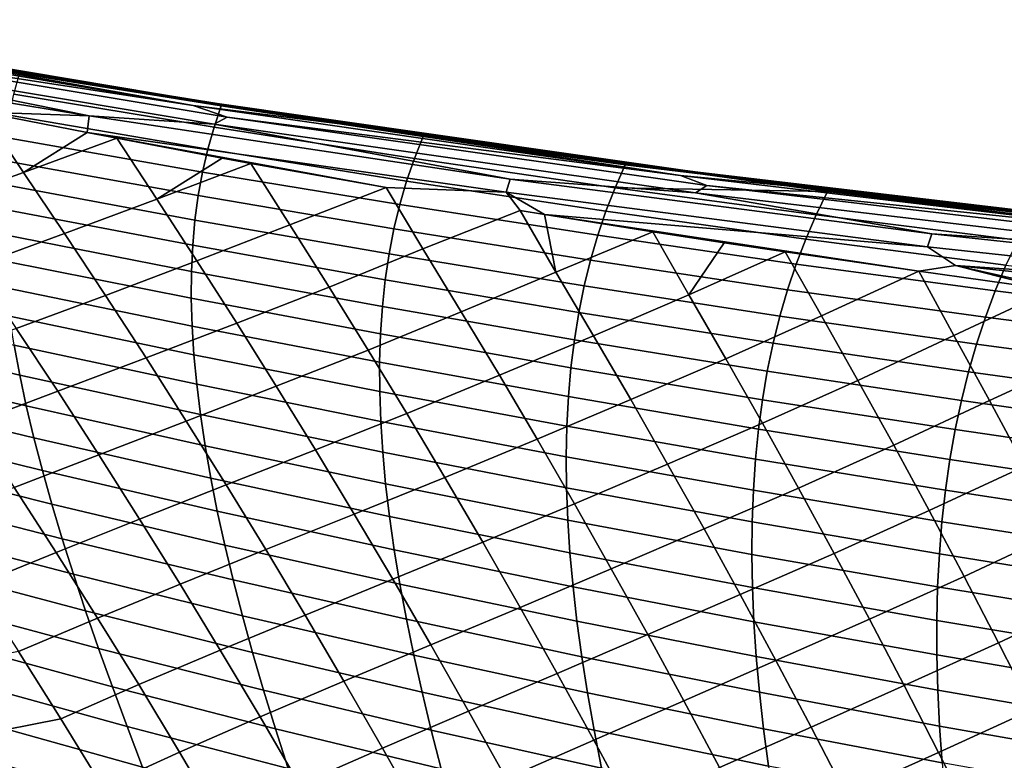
# Model space of a CAD drawing. Header units: metres. Extents: x -25 to 132, y -25 to 25.
# Tile 160 of 256: x 23.99 to 28.96, y 16.24 to 19.98. Entities that reach past the tile are written whole.
import ezdxf

# ---------------------------------------------------------------- set-up
doc = ezdxf.new("R2010")
doc.units = ezdxf.units.M
doc.layers.add('solid_12_061_071_XXX', color=7, linetype='CONTINUOUS')

msp = doc.modelspace()

# ---------------------------------------------------------------- linework, layer by layer
at = {"layer": 'solid_12_061_071_XXX'}
for points in [[(24.862898, 19.543673, 73.276901), (23.306276, 19.818825, 72.808807), (22.409874, 19.956932, 72.711693)], [(24.862898, 19.543673, 73.276901), (22.409874, 19.956932, 72.711693), (22.618793, 19.886169, 72.868896)], [(25.077267, 19.538513, 58.945118), (23.735987, 19.75399, 58.55241), (22.453138, 19.976809, 61.805164), (24.912338, 19.56365, 62.505032)], [(22.457224, 19.975725, 65.53318), (24.916342, 19.562639, 66.23188), (24.912338, 19.56365, 62.505032), (22.453138, 19.976809, 61.805164)], [(22.457224, 19.975725, 65.53318), (22.461679, 19.974575, 69.261299), (24.920654, 19.561579, 69.958809), (24.916342, 19.562639, 66.23188)], [(24.920654, 19.561579, 69.958809), (22.461679, 19.974575, 69.261299), (22.767996, 19.919455, 72.572647), (24.177578, 19.679571, 72.898117)], [(24.999865, 19.544556, 58.816212), (22.568638, 19.950466, 58.104866), (23.735987, 19.75399, 58.55241)], [(24.999865, 19.544556, 58.816212), (22.967146, 19.879421, 58.217903), (22.568638, 19.950466, 58.104866)], [(23.306276, 19.818825, 72.808807), (24.177578, 19.679571, 72.898117), (22.767996, 19.919455, 72.572647)], [(22.544016, 19.853769, 72.955574), (22.225576, 19.835011, 73.00782), (24.337154, 19.49078, 73.466698)], [(25.034046, 19.484085, 73.424088), (22.618793, 19.886169, 72.868896), (22.544016, 19.853769, 72.955574), (24.967834, 19.448702, 73.512726)], [(24.967834, 19.448702, 73.512726), (22.544016, 19.853769, 72.955574), (24.337154, 19.49078, 73.466698)], [(24.862898, 19.543673, 73.276901), (22.618793, 19.886169, 72.868896), (25.034046, 19.484085, 73.424088)], [(24.999865, 19.544556, 58.816212), (23.614988, 19.767323, 58.401493), (22.967146, 19.879421, 58.217903)], [(24.337154, 19.49078, 73.466698), (22.225576, 19.835011, 73.00782), (23.799587, 19.509384, 73.440536)], [(23.306276, 19.818825, 72.808807), (25.616873, 19.448879, 73.337769), (24.177578, 19.679571, 72.898117)], [(24.862898, 19.543673, 73.276901), (25.616873, 19.448879, 73.337769), (23.306276, 19.818825, 72.808807)], [(24.999865, 19.544556, 58.816212), (23.985458, 19.705099, 58.506367), (23.614988, 19.767323, 58.401493)], [(24.999865, 19.544556, 58.816212), (23.735987, 19.75399, 58.55241), (25.077267, 19.538513, 58.945118)], [(23.985458, 19.705099, 58.506367), (25.004097, 19.541071, 58.794659), (24.967638, 19.433691, 57.973671), (23.956539, 19.601543, 57.656349)], [(24.999865, 19.544556, 58.816212), (25.004097, 19.541071, 58.794659), (23.985458, 19.705099, 58.506367)], [(24.920654, 19.561579, 69.958809), (24.177578, 19.679571, 72.898117), (25.454287, 19.479733, 73.189651)], [(25.616873, 19.448879, 73.337769), (25.454287, 19.479733, 73.189651), (24.177578, 19.679571, 72.898117)], [(23.956539, 19.601543, 57.656349), (24.967638, 19.433691, 57.973671), (24.935598, 19.322609, 57.167084), (23.932766, 19.493999, 56.820679)], [(26.419352, 19.341091, 59.339062), (25.077267, 19.538513, 58.945118), (24.912338, 19.56365, 62.505032), (27.382036, 19.210243, 63.207886)], [(24.916342, 19.562639, 66.23188), (27.384115, 19.209562, 66.933029), (27.382036, 19.210243, 63.207886), (24.912338, 19.56365, 62.505032)], [(24.916342, 19.562639, 66.23188), (24.920654, 19.561579, 69.958809), (27.38644, 19.208849, 70.658241), (27.384115, 19.209562, 66.933029)], [(27.38644, 19.208849, 70.658241), (24.920654, 19.561579, 69.958809), (25.454287, 19.479733, 73.189651), (26.650431, 19.307421, 73.462166)], [(23.545708, 19.039738, 74.074249), (24.004675, 19.20558, 73.830391), (23.799587, 19.509384, 73.440536), (23.332211, 19.345535, 73.668884)], [(23.799587, 19.509384, 73.440536), (24.004675, 19.20558, 73.830391), (24.326382, 19.406445, 73.5812)], [(24.337154, 19.49078, 73.466698), (23.799587, 19.509384, 73.440536), (24.326382, 19.406445, 73.5812)], [(27.325268, 19.190042, 73.838409), (25.616873, 19.448879, 73.337769), (24.862898, 19.543673, 73.276901)], [(27.325268, 19.190042, 73.838409), (24.862898, 19.543673, 73.276901), (25.034046, 19.484085, 73.424088)], [(25.004097, 19.541071, 58.794659), (26.025028, 19.387007, 59.083515), (25.980528, 19.276085, 58.292439), (24.967638, 19.433691, 57.973671)], [(24.999865, 19.544556, 58.816212), (25.077267, 19.538513, 58.945118), (26.419352, 19.341091, 59.339062)], [(24.999865, 19.544556, 58.816212), (26.419352, 19.341091, 59.339062), (27.438047, 19.197454, 59.532234)], [(24.999865, 19.544556, 58.816212), (26.025028, 19.387007, 59.083515), (25.004097, 19.541071, 58.794659)], [(24.999865, 19.544556, 58.816212), (27.438047, 19.197454, 59.532234), (26.025028, 19.387007, 59.083515)], [(23.932766, 19.493999, 56.820679), (24.935598, 19.322609, 57.167084), (24.908859, 19.207472, 56.37392), (23.914448, 19.382288, 55.998859)], [(24.337154, 19.49078, 73.466698), (24.326382, 19.406445, 73.5812), (26.443327, 19.105404, 74.036385), (26.463558, 19.170998, 73.950829)], [(24.967834, 19.448702, 73.512726), (24.337154, 19.49078, 73.466698), (26.463558, 19.170998, 73.950829)], [(27.457724, 19.139814, 73.976784), (25.034046, 19.484085, 73.424088), (24.967834, 19.448702, 73.512726), (27.39987, 19.101885, 74.06707)], [(27.325268, 19.190042, 73.838409), (25.034046, 19.484085, 73.424088), (27.457724, 19.139814, 73.976784)], [(25.616873, 19.448879, 73.337769), (26.650431, 19.307421, 73.462166), (25.454287, 19.479733, 73.189651)], [(24.004675, 19.20558, 73.830391), (24.47673, 19.37764, 73.620979), (24.326382, 19.406445, 73.5812)], [(24.326382, 19.406445, 73.5812), (25.153635, 19.2512, 73.798134), (25.837557, 19.129011, 73.974091)], [(26.443327, 19.105404, 74.036385), (24.326382, 19.406445, 73.5812), (25.837557, 19.129011, 73.974091)], [(24.326382, 19.406445, 73.5812), (24.47673, 19.37764, 73.620979), (25.153635, 19.2512, 73.798134)], [(24.967638, 19.433691, 57.973671), (25.980528, 19.276085, 58.292439), (25.940802, 19.161394, 57.514729), (24.935598, 19.322609, 57.167084)], [(27.39987, 19.101885, 74.06707), (24.967834, 19.448702, 73.512726), (26.463558, 19.170998, 73.950829)], [(25.616873, 19.448879, 73.337769), (27.935131, 19.131729, 73.867493), (26.650431, 19.307421, 73.462166)], [(27.325268, 19.190042, 73.838409), (27.935131, 19.131729, 73.867493), (25.616873, 19.448879, 73.337769)], [(23.914448, 19.382288, 55.998859), (24.908859, 19.207472, 56.37392), (24.887373, 19.088243, 55.594166), (23.901529, 19.266365, 55.190872)], [(24.212679, 18.896738, 74.214142), (24.677963, 19.070246, 73.990318), (24.47673, 19.37764, 73.620979), (24.004675, 19.20558, 73.830391)], [(24.47673, 19.37764, 73.620979), (25.008013, 19.277946, 73.760284), (25.153635, 19.2512, 73.798134)], [(24.47673, 19.37764, 73.620979), (24.677963, 19.070246, 73.990318), (25.008013, 19.277946, 73.760284)], [(26.025028, 19.387007, 59.083515), (27.045654, 19.24324, 59.372112), (26.994967, 19.128319, 58.609867), (25.980528, 19.276085, 58.292439)], [(26.025028, 19.387007, 59.083515), (26.294117, 19.348112, 59.159622), (27.045654, 19.24324, 59.372112)], [(27.438047, 19.197454, 59.532234), (26.294117, 19.348112, 59.159622), (26.025028, 19.387007, 59.083515)], [(24.935598, 19.322609, 57.167084), (25.940802, 19.161394, 57.514729), (25.906223, 19.042772, 56.750019), (24.908859, 19.207472, 56.37392)], [(27.438047, 19.197454, 59.532234), (27.045654, 19.24324, 59.372112), (26.294117, 19.348112, 59.159622)], [(27.438047, 19.197454, 59.532234), (26.419352, 19.341091, 59.339062), (27.382036, 19.210243, 63.207886), (27.762571, 19.161636, 59.734276)], [(27.38644, 19.208849, 70.658241), (26.650431, 19.307421, 73.462166), (27.818802, 19.152946, 73.729591)], [(27.935131, 19.131729, 73.867493), (27.818802, 19.152946, 73.729591), (26.650431, 19.307421, 73.462166)], [(23.901529, 19.266365, 55.190872), (24.887373, 19.088243, 55.594166), (24.87109, 18.96488, 54.827793), (23.893957, 19.146185, 54.39669)], [(24.677963, 19.070246, 73.990318), (25.153635, 19.2512, 73.798134), (25.008013, 19.277946, 73.760284)], [(25.980528, 19.276085, 58.292439), (26.994967, 19.128319, 58.609867), (26.94817, 19.009937, 57.86087), (25.940802, 19.161394, 57.514729)], [(23.757858, 18.730299, 74.470726), (24.212679, 18.896738, 74.214142), (24.004675, 19.20558, 73.830391), (23.545708, 19.039738, 74.074249)], [(24.880964, 18.758434, 74.353508), (25.35128, 18.940401, 74.147919), (25.153635, 19.2512, 73.798134), (24.677963, 19.070246, 73.990318)], [(24.908859, 19.207472, 56.37392), (25.906223, 19.042772, 56.750019), (25.876749, 18.920183, 55.998291), (24.887373, 19.088243, 55.594166)], [(25.35128, 18.940401, 74.147919), (25.837557, 19.129011, 73.974091), (25.153635, 19.2512, 73.798134)], [(27.438047, 19.197454, 59.532234), (28.067856, 19.109497, 59.66132), (26.994967, 19.128319, 58.609867), (27.045654, 19.24324, 59.372112)], [(29.106939, 19.000124, 60.131378), (27.762571, 19.161636, 59.734276), (27.382036, 19.210243, 63.207886), (29.861513, 18.916895, 63.913517)], [(27.384115, 19.209562, 66.933029), (29.859184, 18.916643, 67.636253), (29.861513, 18.916895, 63.913517), (27.382036, 19.210243, 63.207886)], [(27.384115, 19.209562, 66.933029), (27.38644, 19.208849, 70.658241), (29.857042, 18.91637, 71.359039), (29.859184, 18.916643, 67.636253)], [(29.857042, 18.91637, 71.359039), (27.38644, 19.208849, 70.658241), (27.818802, 19.152946, 73.729591), (28.994287, 19.011257, 74.00161)], [(25.940802, 19.161394, 57.514729), (26.94817, 19.009937, 57.86087), (26.906366, 18.887756, 57.124458), (25.906223, 19.042772, 56.750019)], [(26.463558, 19.170998, 73.950829), (26.443327, 19.105404, 74.036385), (28.573462, 18.830173, 74.524841), (28.594143, 18.89596, 74.439674)], [(27.39987, 19.101885, 74.06707), (26.463558, 19.170998, 73.950829), (28.594143, 18.89596, 74.439674)], [(29.793331, 18.89633, 74.411331), (27.935131, 19.131729, 73.867493), (27.325268, 19.190042, 73.838409)], [(29.793331, 18.89633, 74.411331), (27.325268, 19.190042, 73.838409), (27.457724, 19.139814, 73.976784)], [(27.438047, 19.197454, 59.532234), (27.762571, 19.161636, 59.734276), (29.106939, 19.000124, 60.131378)], [(27.438047, 19.197454, 59.532234), (29.106939, 19.000124, 60.131378), (29.881962, 18.909348, 60.254429)], [(27.438047, 19.197454, 59.532234), (29.881962, 18.909348, 60.254429), (28.067856, 19.109497, 59.66132)], [(23.893957, 19.146185, 54.39669), (24.87109, 18.96488, 54.827793), (24.859966, 18.837341, 54.07478), (23.891676, 19.021702, 53.616302)], [(25.549719, 18.625683, 74.491653), (26.022707, 18.818823, 74.300781), (25.837557, 19.129011, 73.974091), (25.35128, 18.940401, 74.147919)], [(26.443327, 19.105404, 74.036385), (25.837557, 19.129011, 73.974091), (26.022707, 18.818823, 74.300781), (26.515095, 19.013748, 74.145699)], [(26.443327, 19.105404, 74.036385), (26.515095, 19.013748, 74.145699), (26.637863, 18.993504, 74.176529)], [(28.573462, 18.830173, 74.524841), (26.443327, 19.105404, 74.036385), (26.637863, 18.993504, 74.176529)], [(26.994967, 19.128319, 58.609867), (28.01095, 18.990648, 58.927914), (27.957701, 18.868496, 58.207375), (26.94817, 19.009937, 57.86087)], [(26.994967, 19.128319, 58.609867), (28.067856, 19.109497, 59.66132), (28.01095, 18.990648, 58.927914)], [(29.886208, 18.853619, 74.541359), (27.457724, 19.139814, 73.976784), (27.39987, 19.101885, 74.06707), (29.836332, 18.813572, 74.633064)], [(29.793331, 18.89633, 74.411331), (27.457724, 19.139814, 73.976784), (29.886208, 18.853619, 74.541359)], [(27.935131, 19.131729, 73.867493), (28.994287, 19.011257, 74.00161), (27.818802, 19.152946, 73.729591)], [(27.935131, 19.131729, 73.867493), (30.258139, 18.867626, 74.410614), (28.994287, 19.011257, 74.00161)], [(29.793331, 18.89633, 74.411331), (30.258139, 18.867626, 74.410614), (27.935131, 19.131729, 73.867493)], [(28.067856, 19.109497, 59.66132), (29.091724, 18.985783, 59.951385), (29.028439, 18.863152, 59.24707), (28.01095, 18.990648, 58.927914)], [(28.067856, 19.109497, 59.66132), (28.991899, 18.997398, 59.923103), (29.091724, 18.985783, 59.951385)], [(29.881962, 18.909348, 60.254429), (28.991899, 18.997398, 59.923103), (28.067856, 19.109497, 59.66132)], [(24.419203, 18.584517, 74.589539), (24.880964, 18.758434, 74.353508), (24.677963, 19.070246, 73.990318), (24.212679, 18.896738, 74.214142)], [(24.887373, 19.088243, 55.594166), (25.876749, 18.920183, 55.998291), (25.852341, 18.793591, 55.259518), (24.87109, 18.96488, 54.827793)], [(29.836332, 18.813572, 74.633064), (27.39987, 19.101885, 74.06707), (28.594143, 18.89596, 74.439674)], [(23.891676, 19.021702, 53.616302), (24.859966, 18.837341, 54.07478), (24.853952, 18.705589, 53.335102), (23.894632, 18.892872, 52.849678)], [(25.906223, 19.042772, 56.750019), (26.906366, 18.887756, 57.124458), (26.86952, 18.761742, 56.400597), (25.876749, 18.920183, 55.998291)], [(26.217014, 18.501217, 74.626289), (26.694639, 18.701382, 74.453957), (26.515095, 19.013748, 74.145699), (26.022707, 18.818823, 74.300781)], [(26.515095, 19.013748, 74.145699), (26.694639, 18.701382, 74.453957), (26.637863, 18.993504, 74.176529)], [(26.94817, 19.009937, 57.86087), (27.957701, 18.868496, 58.207375), (27.909288, 18.74268, 57.498993), (26.906366, 18.887756, 57.124458)], [(24.87109, 18.96488, 54.827793), (25.852341, 18.793591, 55.259518), (25.832954, 18.662956, 54.533672), (24.859966, 18.837341, 54.07478)], [(26.637863, 18.993504, 74.176529), (27.854145, 18.804024, 74.478485), (28.52862, 18.706184, 74.645287)], [(28.573462, 18.830173, 74.524841), (26.637863, 18.993504, 74.176529), (28.52862, 18.706184, 74.645287), (28.713705, 18.73542, 74.638512)], [(26.637863, 18.993504, 74.176529), (27.544701, 18.850388, 74.4021), (27.854145, 18.804024, 74.478485)], [(26.637863, 18.993504, 74.176529), (27.184822, 18.9058, 74.313011), (27.544701, 18.850388, 74.4021)], [(26.694639, 18.701382, 74.453957), (27.184822, 18.9058, 74.313011), (26.637863, 18.993504, 74.176529)], [(28.01095, 18.990648, 58.927914), (29.028439, 18.863152, 59.24707), (28.969364, 18.737141, 58.554672), (27.957701, 18.868496, 58.207375)], [(25.082342, 18.443495, 74.708847), (25.549719, 18.625683, 74.491653), (25.35128, 18.940401, 74.147919), (24.880964, 18.758434, 74.353508)], [(25.876749, 18.920183, 55.998291), (26.86952, 18.761742, 56.400597), (26.837599, 18.631859, 55.689259), (25.852341, 18.793591, 55.259518)], [(26.885109, 18.380955, 74.762268), (27.366871, 18.587873, 74.607864), (27.184822, 18.9058, 74.313011), (26.694639, 18.701382, 74.453957)], [(27.184822, 18.9058, 74.313011), (27.366871, 18.587873, 74.607864), (27.544701, 18.850388, 74.4021)], [(23.968605, 18.417141, 74.85833), (24.419203, 18.584517, 74.589539), (24.212679, 18.896738, 74.214142), (23.757858, 18.730299, 74.470726)], [(23.894632, 18.892872, 52.849678), (24.853952, 18.705589, 53.335102), (24.852999, 18.569582, 52.608734), (23.902769, 18.759651, 52.096802)], [(26.906366, 18.887756, 57.124458), (27.909288, 18.74268, 57.498993), (27.865686, 18.613169, 56.802738), (26.86952, 18.761742, 56.400597)], [(27.957701, 18.868496, 58.207375), (28.969364, 18.737141, 58.554672), (28.914972, 18.607611, 57.874004), (27.909288, 18.74268, 57.498993)], [(28.594143, 18.89596, 74.439674), (28.573462, 18.830173, 74.524841), (30.704798, 18.599812, 75.02758), (30.726282, 18.665808, 74.942879)], [(29.836332, 18.813572, 74.633064), (28.594143, 18.89596, 74.439674), (30.726282, 18.665808, 74.942879)], [(24.859966, 18.837341, 54.07478), (25.832954, 18.662956, 54.533672), (25.818554, 18.528248, 53.820728), (24.853952, 18.705589, 53.335102)], [(25.746391, 18.308073, 74.828011), (26.217014, 18.501217, 74.626289), (26.022707, 18.818823, 74.300781), (25.549719, 18.625683, 74.491653)], [(27.366871, 18.587873, 74.607864), (27.854145, 18.804024, 74.478485), (27.544701, 18.850388, 74.4021)], [(30.704798, 18.599812, 75.02758), (28.573462, 18.830173, 74.524841), (28.713705, 18.73542, 74.638512)], [(23.902769, 18.759651, 52.096802), (24.852999, 18.569582, 52.608734), (24.857059, 18.429279, 51.895653), (23.916035, 18.621994, 51.357655)], [(24.624193, 18.268841, 74.956596), (25.082342, 18.443495, 74.708847), (24.880964, 18.758434, 74.353508), (24.419203, 18.584517, 74.589539)], [(25.852341, 18.793591, 55.259518), (26.837599, 18.631859, 55.689259), (26.810566, 18.498075, 54.990421), (25.832954, 18.662956, 54.533672)], [(26.86952, 18.761742, 56.400597), (27.865686, 18.613169, 56.802738), (27.826866, 18.479937, 56.11858), (26.837599, 18.631859, 55.689259)], [(27.553734, 18.264692, 74.900017), (28.03746, 18.481117, 74.760315), (27.854145, 18.804024, 74.478485), (27.366871, 18.587873, 74.607864)], [(28.03746, 18.481117, 74.760315), (28.52862, 18.706184, 74.645287), (27.854145, 18.804024, 74.478485)], [(27.909288, 18.74268, 57.498993), (28.914972, 18.607611, 57.874004), (28.865242, 18.474533, 57.205044), (27.865686, 18.613169, 56.802738)], [(28.713705, 18.73542, 74.638512), (28.52862, 18.706184, 74.645287), (29.199322, 18.613131, 74.811989)], [(28.713705, 18.73542, 74.638512), (29.199322, 18.613131, 74.811989), (29.350519, 18.59272, 74.849739)], [(30.804451, 18.512091, 75.132576), (28.713705, 18.73542, 74.638512), (29.350519, 18.59272, 74.849739)], [(30.704798, 18.599812, 75.02758), (28.713705, 18.73542, 74.638512), (30.804451, 18.512091, 75.132576)], [(28.969364, 18.737141, 58.554672), (29.982779, 18.615156, 58.899128), (29.923077, 18.481821, 58.245941), (28.914972, 18.607611, 57.874004)], [(24.853952, 18.705589, 53.335102), (25.818554, 18.528248, 53.820728), (25.809093, 18.389425, 53.120663), (24.852999, 18.569582, 52.608734)], [(25.832954, 18.662956, 54.533672), (26.810566, 18.498075, 54.990421), (26.788389, 18.360361, 54.304047), (25.818554, 18.528248, 53.820728)], [(26.409412, 18.180946, 74.944862), (26.885109, 18.380955, 74.762268), (26.694639, 18.701382, 74.453957), (26.217014, 18.501217, 74.626289)], [(28.220943, 18.155201, 75.037468), (28.705919, 18.381578, 74.911652), (28.52862, 18.706184, 74.645287), (28.03746, 18.481117, 74.760315)], [(28.705919, 18.381578, 74.911652), (29.199322, 18.613131, 74.811989), (28.52862, 18.706184, 74.645287)], [(23.916035, 18.621994, 51.357655), (24.857059, 18.429279, 51.895653), (24.866087, 18.284641, 51.195839), (23.934372, 18.479855, 50.63221)], [(25.282055, 18.125351, 75.056358), (25.746391, 18.308073, 74.828011), (25.549719, 18.625683, 74.491653), (25.082342, 18.443495, 74.708847)], [(26.837599, 18.631859, 55.689259), (27.826866, 18.479937, 56.11858), (27.792803, 18.342949, 55.446484), (26.810566, 18.498075, 54.990421)], [(27.865686, 18.613169, 56.802738), (28.865242, 18.474533, 57.205044), (28.82015, 18.337883, 56.547749), (27.826866, 18.479937, 56.11858)], [(28.886202, 18.052929, 75.174965), (29.377924, 18.27832, 75.070992), (29.199322, 18.613131, 74.811989), (28.705919, 18.381578, 74.911652)], [(28.914972, 18.607611, 57.874004), (29.923077, 18.481821, 58.245941), (29.867886, 18.345091, 57.604027), (28.865242, 18.474533, 57.205044)], [(24.177891, 18.100189, 75.237106), (24.624193, 18.268841, 74.956596), (24.419203, 18.584517, 74.589539), (23.968605, 18.417141, 74.85833)], [(24.852999, 18.569582, 52.608734), (25.809093, 18.389425, 53.120663), (25.804533, 18.246452, 52.433441), (24.857059, 18.429279, 51.895653)], [(27.073528, 18.058075, 75.064064), (27.553734, 18.264692, 74.900017), (27.366871, 18.587873, 74.607864), (26.885109, 18.380955, 74.762268)], [(23.04307, 18.540316, 49.329689), (23.957729, 18.333189, 49.920452), (23.986052, 18.181952, 49.222355), (23.081484, 18.39126, 48.606739)], [(25.818554, 18.528248, 53.820728), (26.788389, 18.360361, 54.304047), (26.771034, 18.218681, 53.630112), (25.809093, 18.389425, 53.120663)], [(23.934372, 18.479855, 50.63221), (24.866087, 18.284641, 51.195839), (24.880032, 18.135628, 50.509266), (23.957729, 18.333189, 49.920452)], [(25.941263, 17.987501, 75.157021), (26.409412, 18.180946, 74.944862), (26.217014, 18.501217, 74.626289), (25.746391, 18.308073, 74.828011)], [(26.810566, 18.498075, 54.990421), (27.792803, 18.342949, 55.446484), (27.763466, 18.202177, 54.786423), (26.788389, 18.360361, 54.304047)], [(27.738409, 17.939259, 75.18605), (28.220943, 18.155201, 75.037468), (28.03746, 18.481117, 74.760315), (27.553734, 18.264692, 74.900017)], [(27.826866, 18.479937, 56.11858), (28.82015, 18.337883, 56.547749), (28.779678, 18.197628, 55.902084), (27.792803, 18.342949, 55.446484)], [(28.865242, 18.474533, 57.205044), (29.867886, 18.345091, 57.604027), (29.817188, 18.204941, 56.973354), (28.82015, 18.337883, 56.547749)], [(23.745543, 17.936983, 75.551231), (24.177891, 18.100189, 75.237106), (23.968605, 18.417141, 74.85833), (23.531269, 18.255793, 75.160843)], [(24.827602, 17.949635, 75.315361), (25.282055, 18.125351, 75.056358), (25.082342, 18.443495, 74.708847), (24.624193, 18.268841, 74.956596)], [(24.857059, 18.429279, 51.895653), (25.804533, 18.246452, 52.433441), (25.804834, 18.099297, 51.759048), (24.866087, 18.284641, 51.195839)], [(23.081484, 18.39126, 48.606739), (23.986052, 18.181952, 49.222355), (24.019283, 18.026096, 48.537903), (23.124895, 18.237431, 47.897877)], [(25.809093, 18.389425, 53.120663), (26.771034, 18.218681, 53.630112), (26.758467, 18.073002, 52.968586), (25.804533, 18.246452, 52.433441)], [(26.599876, 17.857937, 75.256531), (27.073528, 18.058075, 75.064064), (26.885109, 18.380955, 74.762268), (26.409412, 18.180946, 74.944862)], [(26.788389, 18.360361, 54.304047), (27.763466, 18.202177, 54.786423), (27.738831, 18.057592, 54.138363), (26.771034, 18.218681, 53.630112)], [(28.402105, 17.827221, 75.308853), (28.886202, 18.052929, 75.174965), (28.705919, 18.381578, 74.911652), (28.220943, 18.155201, 75.037468)], [(23.957729, 18.333189, 49.920452), (24.880032, 18.135628, 50.509266), (24.898848, 17.982199, 49.835911), (23.986052, 18.181952, 49.222355)], [(27.792803, 18.342949, 55.446484), (28.779678, 18.197628, 55.902084), (28.743805, 18.053741, 55.268024), (27.763466, 18.202177, 54.786423)], [(28.82015, 18.337883, 56.547749), (29.817188, 18.204941, 56.973354), (29.770973, 18.061342, 56.353886), (28.779678, 18.197628, 55.902084)], [(24.385653, 17.779364, 75.607086), (24.827602, 17.949635, 75.315361), (24.624193, 18.268841, 74.956596), (24.177891, 18.100189, 75.237106)], [(24.866087, 18.284641, 51.195839), (25.804834, 18.099297, 51.759048), (25.809954, 17.947918, 51.09745), (24.880032, 18.135628, 50.509266)], [(25.480064, 17.80393, 75.39608), (25.941263, 17.987501, 75.157021), (25.746391, 18.308073, 74.828011), (25.282055, 18.125351, 75.056358)], [(27.25988, 17.732672, 75.359375), (27.738409, 17.939259, 75.18605), (27.553734, 18.264692, 74.900017), (27.073528, 18.058075, 75.064064)], [(29.064041, 17.722393, 75.432823), (29.558823, 17.939737, 75.326767), (29.377924, 18.27832, 75.070992), (28.886202, 18.052929, 75.174965)], [(23.124895, 18.237431, 47.897877), (24.019283, 18.026096, 48.537903), (24.057369, 17.865582, 47.867073), (23.173244, 18.078773, 47.203083)], [(25.804533, 18.246452, 52.433441), (26.758467, 18.073002, 52.968586), (26.750652, 17.92329, 52.319439), (25.804834, 18.099297, 51.759048)], [(26.771034, 18.218681, 53.630112), (27.738831, 18.057592, 54.138363), (27.718866, 17.909161, 53.50227), (26.758467, 18.073002, 52.968586)], [(23.986052, 18.181952, 49.222355), (24.898848, 17.982199, 49.835911), (24.922487, 17.824314, 49.175751), (24.019283, 18.026096, 48.537903)], [(26.134308, 17.663891, 75.478722), (26.599876, 17.857937, 75.256531), (26.409412, 18.180946, 74.944862), (25.941263, 17.987501, 75.157021)], [(27.763466, 18.202177, 54.786423), (28.743805, 18.053741, 55.268024), (28.712509, 17.906195, 54.645527), (27.738831, 18.057592, 54.138363)], [(28.779678, 18.197628, 55.902084), (29.770973, 18.061342, 56.353886), (29.729225, 17.914268, 55.745583), (28.743805, 18.053741, 55.268024)], [(25.029383, 17.626822, 75.665871), (25.480064, 17.80393, 75.39608), (25.282055, 18.125351, 75.056358), (24.827602, 17.949635, 75.315361)], [(24.880032, 18.135628, 50.509266), (25.809954, 17.947918, 51.09745), (25.819851, 17.79228, 50.448624), (24.898848, 17.982199, 49.835911)], [(27.920887, 17.611506, 75.465981), (28.402105, 17.827221, 75.308853), (28.220943, 18.155201, 75.037468), (27.738409, 17.939259, 75.18605)], [(23.173244, 18.078773, 47.203083), (24.057369, 17.865582, 47.867073), (24.100256, 17.700359, 47.209843), (23.226469, 17.915243, 46.522343)], [(23.958324, 17.613947, 75.932304), (24.385653, 17.779364, 75.607086), (24.177891, 18.100189, 75.237106), (23.745543, 17.936983, 75.551231)], [(25.804834, 18.099297, 51.759048), (26.750652, 17.92329, 52.319439), (26.747555, 17.769514, 51.682648), (25.809954, 17.947918, 51.09745)], [(26.758467, 18.073002, 52.968586), (27.718866, 17.909161, 53.50227), (27.703548, 17.756853, 52.878117), (26.750652, 17.92329, 52.319439)], [(24.019283, 18.026096, 48.537903), (24.922487, 17.824314, 49.175751), (24.950901, 17.661932, 48.528759), (24.057369, 17.865582, 47.867073)], [(26.788385, 17.53212, 75.56134), (27.25988, 17.732672, 75.359375), (27.073528, 18.058075, 75.064064), (26.599876, 17.857937, 75.256531)], [(27.738831, 18.057592, 54.138363), (28.712509, 17.906195, 54.645527), (28.685772, 17.754959, 54.034561), (27.718866, 17.909161, 53.50227)], [(28.580948, 17.49711, 75.574493), (29.064041, 17.722393, 75.432823), (28.886202, 18.052929, 75.174965), (28.402105, 17.827221, 75.308853)], [(28.743805, 18.053741, 55.268024), (29.729225, 17.914268, 55.745583), (29.691931, 17.763693, 55.148411), (28.712509, 17.906195, 54.645527)], [(24.898848, 17.982199, 49.835911), (25.819851, 17.79228, 50.448624), (25.834484, 17.632351, 49.812542), (24.922487, 17.824314, 49.175751)], [(25.676331, 17.479158, 75.728058), (26.134308, 17.663891, 75.478722), (25.941263, 17.987501, 75.157021), (25.480064, 17.80393, 75.39608)], [(23.226469, 17.915243, 46.522343), (24.100256, 17.700359, 47.209843), (24.14789, 17.530386, 46.566193), (23.284508, 17.746786, 45.855637)], [(24.591833, 17.454592, 75.968307), (25.029383, 17.626822, 75.665871), (24.827602, 17.949635, 75.315361), (24.385653, 17.779364, 75.607086)], [(25.809954, 17.947918, 51.09745), (26.747555, 17.769514, 51.682648), (26.749144, 17.611639, 51.058178), (25.819851, 17.79228, 50.448624)], [(26.750652, 17.92329, 52.319439), (27.703548, 17.756853, 52.878117), (27.692848, 17.600641, 52.265873), (26.747555, 17.769514, 51.682648)], [(27.444151, 17.404676, 75.648239), (27.920887, 17.611506, 75.465981), (27.738409, 17.939259, 75.18605), (27.25988, 17.732672, 75.359375)], [(24.057369, 17.865582, 47.867073), (24.950901, 17.661932, 48.528759), (24.984041, 17.495014, 47.894917), (24.100256, 17.700359, 47.209843)], [(27.718866, 17.909161, 53.50227), (28.685772, 17.754959, 54.034561), (28.66357, 17.600008, 53.435097), (27.703548, 17.756853, 52.878117)], [(28.712509, 17.906195, 54.645527), (29.691931, 17.763693, 55.148411), (29.659075, 17.609591, 54.562332), (28.685772, 17.754959, 54.034561)], [(24.922487, 17.824314, 49.175751), (25.834484, 17.632351, 49.812542), (25.853813, 17.46809, 49.189178), (24.950901, 17.661932, 48.528759)], [(26.325491, 17.337172, 75.793144), (26.788385, 17.53212, 75.56134), (26.599876, 17.857937, 75.256531), (26.134308, 17.663891, 75.478722)], [(28.10116, 17.281361, 75.739845), (28.580948, 17.49711, 75.574493), (28.402105, 17.827221, 75.308853), (27.920887, 17.611506, 75.465981)], [(24.169546, 17.286606, 76.304077), (24.591833, 17.454592, 75.968307), (24.385653, 17.779364, 75.607086), (23.958324, 17.613947, 75.932304)], [(25.229483, 17.300327, 76.008156), (25.676331, 17.479158, 75.728058), (25.480064, 17.80393, 75.39608), (25.029383, 17.626822, 75.665871)], [(25.819851, 17.79228, 50.448624), (26.749144, 17.611639, 51.058178), (26.755383, 17.449635, 50.446003), (25.834484, 17.632351, 49.812542)], [(26.747555, 17.769514, 51.682648), (27.692848, 17.600641, 52.265873), (27.686737, 17.440493, 51.665504), (26.749144, 17.611639, 51.058178)], [(23.284508, 17.746786, 45.855637), (24.14789, 17.530386, 46.566193), (24.200212, 17.355616, 45.936104), (23.347298, 17.573351, 45.202946)], [(26.974915, 17.203419, 75.859314), (27.444151, 17.404676, 75.648239), (27.25988, 17.732672, 75.359375), (26.788385, 17.53212, 75.56134)], [(27.703548, 17.756853, 52.878117), (28.66357, 17.600008, 53.435097), (28.645885, 17.441313, 52.847092), (27.692848, 17.600641, 52.265873)], [(28.757465, 17.164801, 75.834419), (29.239437, 17.389906, 75.685265), (29.064041, 17.722393, 75.432823), (28.580948, 17.49711, 75.574493)], [(28.685772, 17.754959, 54.034561), (29.659075, 17.609591, 54.562332), (29.630644, 17.451931, 53.987309), (28.66357, 17.600008, 53.435097)], [(24.100256, 17.700359, 47.209843), (24.984041, 17.495014, 47.894917), (25.021862, 17.323519, 47.2742), (24.14789, 17.530386, 46.566193)], [(24.950901, 17.661932, 48.528759), (25.853813, 17.46809, 49.189178), (25.877798, 17.299461, 48.57851), (24.984041, 17.495014, 47.894917)], [(25.870813, 17.150959, 76.052307), (26.325491, 17.337172, 75.793144), (26.134308, 17.663891, 75.478722), (25.676331, 17.479158, 75.728058)], [(23.764904, 17.121466, 76.674217), (24.169546, 17.286606, 76.304077), (23.958324, 17.613947, 75.932304), (23.548038, 17.452005, 76.292183)], [(24.796373, 17.125793, 76.320793), (25.229483, 17.300327, 76.008156), (25.029383, 17.626822, 75.665871), (24.591833, 17.454592, 75.968307)], [(25.834484, 17.632351, 49.812542), (26.755383, 17.449635, 50.446003), (26.766237, 17.283466, 49.846096), (25.853813, 17.46809, 49.189178)], [(23.347298, 17.573351, 45.202946), (24.200212, 17.355616, 45.936104), (24.257128, 17.17597, 45.319553), (23.414734, 17.394855, 44.564251)], [(26.749144, 17.611639, 51.058178), (27.686737, 17.440493, 51.665504), (27.68519, 17.276379, 51.076977), (26.755383, 17.449635, 50.446003)], [(27.626324, 17.074015, 75.930679), (28.10116, 17.281361, 75.739845), (27.920887, 17.611506, 75.465981), (27.444151, 17.404676, 75.648239)], [(27.692848, 17.600641, 52.265873), (28.645885, 17.441313, 52.847092), (28.632694, 17.278843, 52.270519), (27.686737, 17.440493, 51.665504)], [(28.66357, 17.600008, 53.435097), (29.630644, 17.451931, 53.987309), (29.606627, 17.290691, 53.423306), (28.645885, 17.441313, 52.847092)], [(24.14789, 17.530386, 46.566193), (25.021862, 17.323519, 47.2742), (25.06431, 17.147406, 46.666584), (24.200212, 17.355616, 45.936104)], [(26.514784, 17.007267, 76.100334), (26.974915, 17.203419, 75.859314), (26.788385, 17.53212, 75.56134), (26.325491, 17.337172, 75.793144)], [(24.984041, 17.495014, 47.894917), (25.877798, 17.299461, 48.57851), (25.906395, 17.126431, 47.980511), (25.021862, 17.323519, 47.2742)], [(25.427853, 16.970078, 76.342247), (25.870813, 17.150959, 76.052307), (25.676331, 17.479158, 75.728058), (25.229483, 17.300327, 76.008156)], [(25.853813, 17.46809, 49.189178), (26.766237, 17.283466, 49.846096), (26.781673, 17.1131, 49.258423), (25.877798, 17.299461, 48.57851)], [(28.279221, 16.948759, 76.00769), (28.757465, 17.164801, 75.834419), (28.580948, 17.49711, 75.574493), (28.10116, 17.281361, 75.739845)], [(24.379137, 16.954884, 76.666595), (24.796373, 17.125793, 76.320793), (24.591833, 17.454592, 75.968307), (24.169546, 17.286606, 76.304077)], [(26.755383, 17.449635, 50.446003), (27.68519, 17.276379, 51.076977), (27.688179, 17.108267, 50.500267), (26.766237, 17.283466, 49.846096)], [(27.686737, 17.440493, 51.665504), (28.632694, 17.278843, 52.270519), (28.62398, 17.112572, 51.705341), (27.68519, 17.276379, 51.076977)], [(28.645885, 17.441313, 52.847092), (29.606627, 17.290691, 53.423306), (29.587004, 17.125841, 52.870289), (28.632694, 17.278843, 52.270519)], [(23.414734, 17.394855, 44.564251), (24.257128, 17.17597, 45.319553), (24.31851, 16.99135, 44.716537), (23.486687, 17.211199, 43.939548)], [(27.159441, 16.871765, 76.150497), (27.626324, 17.074015, 75.930679), (27.444151, 17.404676, 75.648239), (26.974915, 17.203419, 75.859314)], [(28.931656, 16.830227, 76.088676), (29.412397, 17.055401, 75.932327), (29.239437, 17.389906, 75.685265), (28.757465, 17.164801, 75.834419)], [(24.200212, 17.355616, 45.936104), (25.06431, 17.147406, 46.666584), (25.1113, 16.9666, 46.072048), (24.257128, 17.17597, 45.319553)], [(25.021862, 17.323519, 47.2742), (25.906395, 17.126431, 47.980511), (25.939562, 16.948957, 47.395149), (25.06431, 17.147406, 46.666584)], [(26.063473, 16.81926, 76.368881), (26.514784, 17.007267, 76.100334), (26.325491, 17.337172, 75.793144), (25.870813, 17.150959, 76.052307)], [(23.980118, 16.786173, 77.04644), (24.379137, 16.954884, 76.666595), (24.169546, 17.286606, 76.304077), (23.764904, 17.121466, 76.674217)], [(24.999214, 16.792894, 76.664597), (25.427853, 16.970078, 76.342247), (25.229483, 17.300327, 76.008156), (24.796373, 17.125793, 76.320793)], [(25.877798, 17.299461, 48.57851), (26.781673, 17.1131, 49.258423), (26.801657, 16.938505, 48.682961), (25.906395, 17.126431, 47.980511)], [(26.766237, 17.283466, 49.846096), (27.688179, 17.108267, 50.500267), (27.695677, 16.936127, 49.935337), (26.781673, 17.1131, 49.258423)], [(27.806385, 16.74062, 76.206749), (28.279221, 16.948759, 76.00769), (28.10116, 17.281361, 75.739845), (27.626324, 17.074015, 75.930679)], [(27.68519, 17.276379, 51.076977), (28.62398, 17.112572, 51.705341), (28.619717, 16.942471, 51.151524), (27.688179, 17.108267, 50.500267)], [(28.632694, 17.278843, 52.270519), (29.587004, 17.125841, 52.870289), (29.571766, 16.957355, 52.328217), (28.62398, 17.112572, 51.705341)], [(23.486687, 17.211199, 43.939548), (24.31851, 16.99135, 44.716537), (24.384228, 16.801659, 44.127033), (23.563015, 17.022272, 43.328815)], [(24.257128, 17.17597, 45.319553), (25.1113, 16.9666, 46.072048), (25.162706, 16.781008, 45.490578), (24.31851, 16.99135, 44.716537)], [(26.702154, 16.674107, 76.400314), (27.159441, 16.871765, 76.150497), (26.974915, 17.203419, 75.859314), (26.514784, 17.007267, 76.100334)], [(28.455059, 16.613628, 76.269531), (28.931656, 16.830227, 76.088676), (28.757465, 17.164801, 75.834419), (28.279221, 16.948759, 76.00769)], [(24.587027, 16.6187, 77.019897), (24.999214, 16.792894, 76.664597), (24.796373, 17.125793, 76.320793), (24.379137, 16.954884, 76.666595)], [(25.06431, 17.147406, 46.666584), (25.939562, 16.948957, 47.395149), (25.977217, 16.766975, 46.822411), (25.1113, 16.9666, 46.072048)], [(25.624447, 16.635994, 76.668182), (26.063473, 16.81926, 76.368881), (25.870813, 17.150959, 76.052307), (25.427853, 16.970078, 76.342247)], [(25.906395, 17.126431, 47.980511), (26.801657, 16.938505, 48.682961), (26.826151, 16.759645, 48.119678), (25.939562, 16.948957, 47.395149)], [(26.781673, 17.1131, 49.258423), (27.695677, 16.936127, 49.935337), (27.707655, 16.759932, 49.382156), (26.801657, 16.938505, 48.682961)], [(27.341946, 16.537086, 76.434914), (27.806385, 16.74062, 76.206749), (27.626324, 17.074015, 75.930679), (27.159441, 16.871765, 76.150497)], [(27.688179, 17.108267, 50.500267), (28.619717, 16.942471, 51.151524), (28.619888, 16.768511, 50.609035), (27.695677, 16.936127, 49.935337)], [(28.62398, 17.112572, 51.705341), (29.571766, 16.957355, 52.328217), (29.560896, 16.785206, 51.797054), (28.619717, 16.942471, 51.151524)], [(23.563015, 17.022272, 43.328815), (24.384228, 16.801659, 44.127033), (24.454157, 16.606792, 43.551029), (23.643583, 16.827974, 42.732048)], [(29.103519, 16.49332, 76.337296), (29.582922, 16.718811, 76.174026), (29.412397, 17.055401, 75.932327), (28.931656, 16.830227, 76.088676)], [(24.31851, 16.99135, 44.716537), (25.162706, 16.781008, 45.490578), (25.218412, 16.590534, 44.922161), (24.384228, 16.801659, 44.127033)], [(25.200294, 16.455818, 76.999741), (25.624447, 16.635994, 76.668182), (25.427853, 16.970078, 76.342247), (24.999214, 16.792894, 76.664597)], [(25.1113, 16.9666, 46.072048), (25.977217, 16.766975, 46.822411), (26.019243, 16.580391, 46.262276), (25.162706, 16.781008, 45.490578)], [(26.254271, 16.483984, 76.677811), (26.702154, 16.674107, 76.400314), (26.514784, 17.007267, 76.100334), (26.063473, 16.81926, 76.368881)], [(24.193598, 16.446047, 77.408875), (24.587027, 16.6187, 77.019897), (24.379137, 16.954884, 76.666595), (23.980118, 16.786173, 77.04644)], [(25.939562, 16.948957, 47.395149), (26.826151, 16.759645, 48.119678), (26.855078, 16.576454, 47.568554), (25.977217, 16.766975, 46.822411)], [(26.801657, 16.938505, 48.682961), (27.707655, 16.759932, 49.382156), (27.724083, 16.579643, 48.840698), (26.826151, 16.759645, 48.119678)], [(27.695677, 16.936127, 49.935337), (28.619888, 16.768511, 50.609035), (28.624474, 16.590666, 50.077839), (27.707655, 16.759932, 49.382156)], [(27.984318, 16.404417, 76.476471), (28.455059, 16.613628, 76.269531), (28.279221, 16.948759, 76.00769), (27.806385, 16.74062, 76.206749)], [(28.619717, 16.942471, 51.151524), (29.560896, 16.785206, 51.797054), (29.554384, 16.609367, 51.276768), (28.619888, 16.768511, 50.609035)], [(26.887573, 16.337614, 76.693123), (27.341946, 16.537086, 76.434914), (27.159441, 16.871765, 76.150497), (26.702154, 16.674107, 76.400314)], [(23.643583, 16.827974, 42.732048), (24.454157, 16.606792, 43.551029), (24.528166, 16.406652, 42.98851), (23.72826, 16.628197, 42.149231)], [(25.819212, 16.298004, 76.985992), (26.254271, 16.483984, 76.677811), (26.063473, 16.81926, 76.368881), (25.624447, 16.635994, 76.668182)], [(28.628668, 16.2759, 76.525421), (29.103519, 16.49332, 76.337296), (28.931656, 16.830227, 76.088676), (28.455059, 16.613628, 76.269531)], [(23.765484, 16.361324, 77.738716), (24.193598, 16.446047, 77.408875), (23.980118, 16.786173, 77.04644), (23.550053, 16.697674, 77.372871)], [(24.384228, 16.801659, 44.127033), (25.218412, 16.590534, 44.922161), (25.278296, 16.395082, 44.366779), (24.454157, 16.606792, 43.551029)], [(24.793144, 16.277981, 77.364006), (25.200294, 16.455818, 76.999741), (24.999214, 16.792894, 76.664597), (24.587027, 16.6187, 77.019897)], [(25.162706, 16.781008, 45.490578), (26.019243, 16.580391, 46.262276), (26.065531, 16.389111, 45.714725), (25.218412, 16.590534, 44.922161)], [(25.977217, 16.766975, 46.822411), (26.855078, 16.576454, 47.568554), (26.88833, 16.38884, 47.029572), (26.019243, 16.580391, 46.262276)], [(28.619888, 16.768511, 50.609035), (29.554384, 16.609367, 51.276768), (29.552212, 16.429811, 50.767319), (28.624474, 16.590666, 50.077839)], [(26.826151, 16.759645, 48.119678), (27.724083, 16.579643, 48.840698), (27.744888, 16.395201, 48.310932), (26.855078, 16.576454, 47.568554)], [(27.522402, 16.199308, 76.712608), (27.984318, 16.404417, 76.476471), (27.806385, 16.74062, 76.206749), (27.341946, 16.537086, 76.434914)], [(27.707655, 16.759932, 49.382156), (28.624474, 16.590666, 50.077839), (28.633446, 16.408901, 49.557903), (27.724083, 16.579643, 48.840698)], [(26.443165, 16.14506, 76.979118), (26.887573, 16.337614, 76.693123), (26.702154, 16.674107, 76.400314), (26.254271, 16.483984, 76.677811)], [(23.72826, 16.628197, 42.149231), (24.528166, 16.406652, 42.98851), (24.606127, 16.201139, 42.439465), (23.816904, 16.422834, 41.580349)], [(24.405254, 16.101004, 77.761574), (24.793144, 16.277981, 77.364006), (24.587027, 16.6187, 77.019897), (24.193598, 16.446047, 77.408875)], [(25.399557, 16.114487, 77.326263), (25.819212, 16.298004, 76.985992), (25.624447, 16.635994, 76.668182), (25.200294, 16.455818, 76.999741)], [(24.454157, 16.606792, 43.551029), (25.278296, 16.395082, 44.366779), (25.342236, 16.194557, 43.824417), (24.528166, 16.406652, 42.98851)], [(25.218412, 16.590534, 44.922161), (26.065531, 16.389111, 45.714725), (26.115963, 16.193043, 45.179745), (25.278296, 16.395082, 44.366779)], [(26.019243, 16.580391, 46.262276), (26.88833, 16.38884, 47.029572), (26.925802, 16.196716, 46.502705), (26.065531, 16.389111, 45.714725)], [(26.855078, 16.576454, 47.568554), (27.744888, 16.395201, 48.310932), (27.769974, 16.206516, 47.792843), (26.88833, 16.38884, 47.029572)], [(27.724083, 16.579643, 48.840698), (28.633446, 16.408901, 49.557903), (28.64674, 16.223156, 49.049202), (27.744888, 16.395201, 48.310932)], [(28.160109, 16.065338, 76.739883), (28.628668, 16.2759, 76.525421), (28.455059, 16.613628, 76.269531), (27.984318, 16.404417, 76.476471)], [(28.624474, 16.590666, 50.077839), (29.552212, 16.429811, 50.767319), (29.554363, 16.24651, 50.268669), (28.633446, 16.408901, 49.557903)], [(27.071007, 15.99772, 76.978806), (27.522402, 16.199308, 76.712608), (27.341946, 16.537086, 76.434914), (26.887573, 16.337614, 76.693123)], [(26.012102, 15.95603, 77.295723), (26.443165, 16.14506, 76.979118), (26.254271, 16.483984, 76.677811), (25.819212, 16.298004, 76.985992)], [(28.800039, 15.935504, 76.775383), (29.273054, 16.154015, 76.580307), (29.103519, 16.49332, 76.337296), (28.628668, 16.2759, 76.525421)], [(23.146061, 16.443174, 40.144341), (23.909382, 16.211784, 41.025394), (24.005558, 15.994942, 40.484352), (23.253525, 16.226013, 39.584248)], [(23.979095, 16.019892, 78.094658), (24.405254, 16.101004, 77.761574), (24.193598, 16.446047, 77.408875), (23.765484, 16.361324, 77.738716)], [(23.816904, 16.422834, 41.580349), (24.606127, 16.201139, 42.439465), (24.687914, 15.990153, 41.903877), (23.909382, 16.211784, 41.025394)], [(24.997412, 15.932636, 77.698959), (25.399557, 16.114487, 77.326263), (25.200294, 16.455818, 76.999741), (24.793144, 16.277981, 77.364006)], [(24.528166, 16.406652, 42.98851), (25.342236, 16.194557, 43.824417), (25.41011, 15.988861, 43.295059), (24.606127, 16.201139, 42.439465)], [(25.278296, 16.395082, 44.366779), (26.115963, 16.193043, 45.179745), (26.170425, 15.992097, 44.657318), (25.342236, 16.194557, 43.824417)], [(26.065531, 16.389111, 45.714725), (26.925802, 16.196716, 46.502705), (26.967388, 15.999992, 45.987942), (26.115963, 16.193043, 45.179745)], [(26.88833, 16.38884, 47.029572), (27.769974, 16.206516, 47.792843), (27.799234, 16.0135, 47.286407), (26.925802, 16.196716, 46.502705)], [(27.70079, 15.858361, 76.983612), (28.160109, 16.065338, 76.739883), (27.984318, 16.404417, 76.476471), (27.522402, 16.199308, 76.712608)], [(27.744888, 16.395201, 48.310932), (28.64674, 16.223156, 49.049202), (28.664263, 16.033344, 48.551716), (27.769974, 16.206516, 47.792843)], [(28.633446, 16.408901, 49.557903), (29.554363, 16.24651, 50.268669), (29.560776, 16.059397, 49.780792), (28.64674, 16.223156, 49.049202)], [(26.630117, 15.802409, 77.272858), (27.071007, 15.99772, 76.978806), (26.887573, 16.337614, 76.693123), (26.443165, 16.14506, 76.979118)], [(24.614967, 15.750937, 78.104561), (24.997412, 15.932636, 77.698959), (24.793144, 16.277981, 77.364006), (24.405254, 16.101004, 77.761574)], [(25.596928, 15.768814, 77.644188), (26.012102, 15.95603, 77.295723), (25.819212, 16.298004, 76.985992), (25.399557, 16.114487, 77.326263)], [(28.333742, 15.723311, 76.997017), (28.800039, 15.935504, 76.775383), (28.628668, 16.2759, 76.525421), (28.160109, 16.065338, 76.739883)]]:
    msp.add_3dface(points, dxfattribs=at)

doc.saveas('drawing.dxf')
